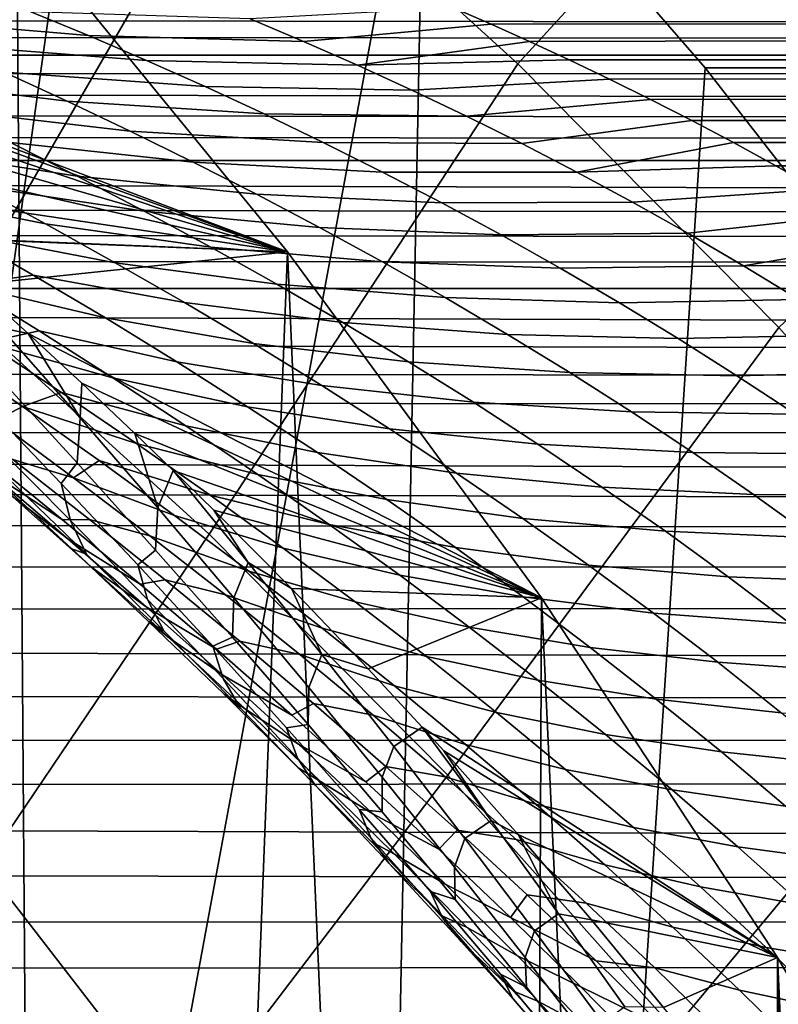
# Model space of a CAD drawing. Header units: metres. Extents: x -248 to 28, y -28 to 28.
# Tile 112 of 256: x -197.62 to -195.55, y 12.26 to 14.95. Entities that reach past the tile are written whole.
import ezdxf

# ---------------------------------------------------------------- set-up
doc = ezdxf.new("R2010")
doc.units = ezdxf.units.M
doc.layers.add('solid_10_061_053_XXX', color=7, linetype='CONTINUOUS')

msp = doc.modelspace()

# ---------------------------------------------------------------- linework, layer by layer
at = {"layer": 'solid_10_061_053_XXX'}
for points in [[(-197.319733, 16.532423, 170.949371), (-197.843109, 12.80669, 171.139862), (-198.526993, 13.59726, 171.388779), (-198.166885, 17.321259, 171.257706)], [(-197.007233, 15.506329, 179.717545), (-196.260803, 14.827907, 179.445877), (-195.272751, 15.907444, 178.260086), (-196.087875, 16.666475, 178.556778)], [(-196.513214, 15.696678, 170.655823), (-197.201111, 11.97713, 170.906189), (-197.843109, 12.80669, 171.139862), (-197.319733, 16.532423, 170.949371)], [(-198.495468, 14.745813, 181.018173), (-197.784058, 14.164906, 180.759247), (-197.007233, 15.506329, 179.717545), (-197.785995, 16.142248, 180.000992)], [(-196.260803, 14.827907, 179.445877), (-195.548767, 14.108843, 179.186707), (-194.496735, 15.103325, 177.977646), (-195.272751, 15.907444, 178.260086)], [(-196.513214, 15.696678, 170.655823), (-196.603073, 11.111258, 170.688522), (-197.201111, 11.97713, 170.906189)], [(-195.749695, 14.816537, 170.377914), (-196.050766, 10.211637, 170.487503), (-196.603073, 11.111258, 170.688522), (-196.513214, 15.696678, 170.655823)], [(-194.386612, 15.696711, 176.498688), (-193.623047, 14.816507, 176.220779), (-195.749695, 14.816537, 170.377914), (-196.513214, 15.696678, 170.655823)], [(-197.784058, 14.164906, 180.759247), (-197.102203, 13.545173, 180.511063), (-196.260803, 14.827907, 179.445877), (-197.007233, 15.506329, 179.717545)], [(-198.654221, 14.982999, 162.827957), (-198.810242, 15.102658, 162.713806), (-197.626938, 15.217977, 166.272385), (-196.88858, 14.315217, 166.003647)], [(-198.142136, 11.111199, 166.4599), (-197.589844, 10.211597, 166.258881), (-197.626938, 15.217977, 166.272385)], [(-197.589844, 10.211597, 166.258881), (-197.085022, 9.281114, 166.075134), (-196.88858, 14.315217, 166.003647), (-197.626938, 15.217977, 166.272385)], [(-198.772293, 15.029819, 145.098434), (-198.777832, 15.067934, 145.264908), (-108.05497, 15.082195, 112.307968), (-108.352837, 14.848838, 111.489586)], [(-196.436295, 14.979897, 152.517166), (-196.333679, 14.935488, 152.653778), (-105.609833, 15.082195, 119.025917)], [(-196.333679, 14.935488, 152.653778), (-196.228714, 14.888477, 152.792023), (-105.609833, 15.082195, 119.025917)], [(-196.12114, 14.838681, 152.932083), (-105.311966, 14.848838, 119.844299), (-105.609833, 15.082195, 119.025917), (-196.228714, 14.888477, 152.792023)], [(-198.765182, 14.989115, 144.92775), (-198.772293, 15.029819, 145.098434), (-108.352837, 14.848838, 111.489586)], [(-197.431427, 14.904604, 153.452271), (-197.588745, 14.969627, 153.280807), (-198.172363, 15.022315, 153.669937), (-198.003082, 14.952646, 153.838852)], [(-198.756561, 14.945764, 144.753159), (-198.765182, 14.989115, 144.92775), (-108.352837, 14.848838, 111.489586)], [(-198.591415, 14.934049, 162.873108), (-198.654221, 14.982999, 162.827957), (-196.88858, 14.315217, 166.003647)], [(-196.844971, 14.888398, 153.085724), (-196.333679, 14.935488, 152.653778), (-196.436295, 14.979897, 152.517166), (-196.990433, 14.949884, 152.911407)], [(-197.272812, 14.836488, 153.622208), (-197.431427, 14.904604, 153.452271), (-198.003082, 14.952646, 153.838852), (-197.832748, 14.880019, 154.005646)], [(-196.844971, 14.888398, 153.085724), (-196.990433, 14.949884, 152.911407), (-197.588745, 14.969627, 153.280807), (-197.431427, 14.904604, 153.452271)], [(-198.746597, 14.899736, 144.575058), (-198.756561, 14.945764, 144.753159), (-108.352837, 14.848838, 111.489586)], [(-198.499359, 14.861446, 162.938477), (-198.591415, 14.934049, 162.873108), (-196.88858, 14.315217, 166.003647)], [(-196.697983, 14.823694, 153.259094), (-196.228714, 14.888477, 152.792023), (-196.333679, 14.935488, 152.653778), (-196.844971, 14.888398, 153.085724)], [(-198.735336, 14.850984, 144.393753), (-198.746597, 14.899736, 144.575058), (-108.352837, 14.848838, 111.489586)], [(-196.697983, 14.823694, 153.259094), (-196.844971, 14.888398, 153.085724), (-197.431427, 14.904604, 153.452271), (-197.272812, 14.836488, 153.622208)], [(-197.489883, 14.725869, 154.333618), (-197.661606, 14.804431, 154.170486), (-198.193237, 14.873119, 154.569458), (-198.0103, 14.789304, 154.728531)], [(-197.113144, 14.765259, 153.790787), (-197.272812, 14.836488, 153.622208), (-197.832748, 14.880019, 154.005646), (-197.661606, 14.804431, 154.170486)], [(-196.697983, 14.823694, 153.259094), (-196.12114, 14.838681, 152.932083), (-196.228714, 14.888477, 152.792023)], [(-198.722549, 14.79921, 144.208511), (-198.735336, 14.850984, 144.393753), (-108.352837, 14.848838, 111.489586)], [(-198.70842, 14.744504, 144.020172), (-198.722549, 14.79921, 144.208511), (-108.352837, 14.848838, 111.489586), (-108.645554, 14.565236, 110.685333)], [(-198.345703, 14.738004, 163.045486), (-198.499359, 14.861446, 162.938477), (-196.88858, 14.315217, 166.003647)], [(-196.12114, 14.838681, 152.932083), (-196.010742, 14.785927, 153.074081), (-105.311966, 14.848838, 119.844299)], [(-196.010742, 14.785927, 153.074081), (-195.898682, 14.730514, 153.21701), (-105.311966, 14.848838, 119.844299)], [(-195.898682, 14.730514, 153.21701), (-195.786087, 14.672804, 153.35994), (-105.311966, 14.848838, 119.844299)], [(-195.786087, 14.672804, 153.35994), (-195.672409, 14.61256, 153.503265), (-105.311966, 14.848838, 119.844299)], [(-195.557617, 14.549716, 153.646988), (-105.019241, 14.565236, 120.648544), (-105.311966, 14.848838, 119.844299), (-195.672409, 14.61256, 153.503265)], [(-196.549728, 14.755736, 153.431641), (-196.697983, 14.823694, 153.259094), (-197.272812, 14.836488, 153.622208), (-197.113144, 14.765259, 153.790787)], [(-197.102203, 13.545173, 180.511063), (-196.451767, 12.888314, 180.274323), (-195.548767, 14.108843, 179.186707), (-196.260803, 14.827907, 179.445877)], [(-196.697983, 14.823694, 153.259094), (-196.549728, 14.755736, 153.431641), (-196.010742, 14.785927, 153.074081), (-196.12114, 14.838681, 152.932083)], [(-196.952637, 14.690888, 153.958176), (-197.113144, 14.765259, 153.790787), (-197.661606, 14.804431, 154.170486), (-197.489883, 14.725869, 154.333618)], [(-195.031189, 13.894281, 170.116409), (-195.545853, 9.280976, 170.303726), (-196.050766, 10.211637, 170.487503), (-195.749695, 14.816537, 170.377914)], [(-193.623047, 14.816507, 176.220779), (-192.904587, 13.894304, 175.959274), (-195.031189, 13.894281, 170.116409), (-195.749695, 14.816537, 170.377914)], [(-197.317795, 14.644311, 154.495224), (-197.489883, 14.725869, 154.333618), (-198.0103, 14.789304, 154.728531), (-197.827271, 14.702686, 154.885544)], [(-196.400406, 14.684481, 153.603485), (-196.549728, 14.755736, 153.431641), (-197.113144, 14.765259, 153.790787), (-196.952637, 14.690888, 153.958176)], [(-196.400406, 14.684481, 153.603485), (-195.898682, 14.730514, 153.21701), (-196.010742, 14.785927, 153.074081), (-196.549728, 14.755736, 153.431641)], [(-198.693298, 14.687107, 143.829987), (-198.70842, 14.744504, 144.020172), (-108.645554, 14.565236, 110.685333)], [(-198.193253, 14.612649, 163.148941), (-198.345703, 14.738004, 163.045486), (-196.88858, 14.315217, 166.003647)], [(-196.791519, 14.61334, 154.124527), (-196.952637, 14.690888, 153.958176), (-197.489883, 14.725869, 154.333618), (-197.317795, 14.644311, 154.495224)], [(-196.250259, 14.60988, 153.77475), (-195.786087, 14.672804, 153.35994), (-195.898682, 14.730514, 153.21701), (-196.400406, 14.684481, 153.603485)], [(-198.677414, 14.627155, 143.638687), (-198.693298, 14.687107, 143.829987), (-108.645554, 14.565236, 110.685333)], [(-197.461731, 14.520963, 155.194366), (-197.644348, 14.613249, 155.040756), (-198.12471, 14.692961, 155.444489), (-197.931793, 14.595039, 155.592712)], [(-197.145538, 14.559725, 154.655487), (-197.317795, 14.644311, 154.495224), (-197.827271, 14.702686, 154.885544), (-197.644348, 14.613249, 155.040756)], [(-196.250259, 14.60988, 153.77475), (-196.400406, 14.684481, 153.603485), (-196.952637, 14.690888, 153.958176), (-196.791519, 14.61334, 154.124527)], [(-196.099487, 14.531883, 153.945541), (-195.672409, 14.61256, 153.503265), (-195.786087, 14.672804, 153.35994), (-196.250259, 14.60988, 153.77475)], [(-196.630005, 14.532572, 154.289993), (-196.791519, 14.61334, 154.124527), (-197.317795, 14.644311, 154.495224), (-197.145538, 14.559725, 154.655487)], [(-198.660324, 14.564229, 143.445084), (-198.677414, 14.627155, 143.638687), (-108.645554, 14.565236, 110.685333)], [(-198.042038, 14.48538, 163.248993), (-198.193253, 14.612649, 163.148941), (-196.88858, 14.315217, 166.003647)], [(-196.973328, 14.472074, 154.81459), (-197.145538, 14.559725, 154.655487), (-197.644348, 14.613249, 155.040756), (-197.461731, 14.520963, 155.194366)], [(-196.099487, 14.531883, 153.945541), (-196.250259, 14.60988, 153.77475), (-196.791519, 14.61334, 154.124527), (-196.630005, 14.532572, 154.289993)], [(-196.099487, 14.531883, 153.945541), (-195.557617, 14.549716, 153.646988), (-195.672409, 14.61256, 153.503265)], [(-197.548416, 14.39122, 155.884018), (-197.739639, 14.494473, 155.739151), (-198.179947, 14.587118, 156.149048), (-197.979156, 14.477768, 156.287811)], [(-197.279587, 14.425791, 155.346588), (-197.461731, 14.520963, 155.194366), (-197.931793, 14.595039, 155.592712), (-197.739639, 14.494473, 155.739151)], [(-198.642426, 14.498624, 143.250443), (-198.660324, 14.564229, 143.445084), (-108.645554, 14.565236, 110.685333), (-108.932144, 14.232349, 109.897942)], [(-196.468277, 14.448536, 154.454727), (-196.630005, 14.532572, 154.289993), (-197.145538, 14.559725, 154.655487), (-196.973328, 14.472074, 154.81459)], [(-196.099487, 14.531883, 153.945541), (-195.948288, 14.450433, 154.115967), (-195.442886, 14.484702, 153.790176), (-195.557617, 14.549716, 153.646988)], [(-195.557617, 14.549716, 153.646988), (-195.442886, 14.484702, 153.790176), (-105.019241, 14.565236, 120.648544)], [(-195.948288, 14.450433, 154.115967), (-196.099487, 14.531883, 153.945541), (-196.630005, 14.532572, 154.289993), (-196.468277, 14.448536, 154.454727)], [(-198.624176, 14.430804, 143.056335), (-198.642426, 14.498624, 143.250443), (-108.932144, 14.232349, 109.897942)], [(-196.801346, 14.381309, 154.972733), (-196.973328, 14.472074, 154.81459), (-197.461731, 14.520963, 155.194366), (-197.279587, 14.425791, 155.346588)], [(-197.892059, 14.356191, 163.345673), (-198.042038, 14.48538, 163.248993), (-196.88858, 14.315217, 166.003647)], [(-197.358231, 14.285232, 156.027557), (-197.548416, 14.39122, 155.884018), (-197.979156, 14.477768, 156.287811), (-197.779709, 14.365954, 156.424881)], [(-197.098099, 14.327683, 155.497665), (-197.279587, 14.425791, 155.346588), (-197.739639, 14.494473, 155.739151), (-197.548416, 14.39122, 155.884018)], [(-196.306549, 14.361177, 154.618851), (-196.468277, 14.448536, 154.454727), (-196.973328, 14.472074, 154.81459), (-196.801346, 14.381309, 154.972733)], [(-195.79689, 14.365467, 154.286133), (-195.329315, 14.41797, 153.931976), (-195.442886, 14.484702, 153.790176), (-195.948288, 14.450433, 154.115967)], [(-195.79689, 14.365467, 154.286133), (-195.948288, 14.450433, 154.115967), (-196.468277, 14.448536, 154.454727), (-196.306549, 14.361177, 154.618851)], [(-198.605789, 14.360987, 142.863449), (-198.624176, 14.430804, 143.056335), (-108.932144, 14.232349, 109.897942)], [(-196.629761, 14.287377, 155.130066), (-196.801346, 14.381309, 154.972733), (-197.279587, 14.425791, 155.346588), (-197.098099, 14.327683, 155.497665)], [(-195.645462, 14.276924, 154.456131), (-195.216263, 14.349304, 154.07283), (-195.329315, 14.41797, 153.931976), (-195.79689, 14.365467, 154.286133)], [(-196.917404, 14.226586, 155.647751), (-197.098099, 14.327683, 155.497665), (-197.548416, 14.39122, 155.884018), (-197.358231, 14.285232, 156.027557)], [(-197.779709, 14.365954, 156.424881), (-197.973633, 14.347693, 156.967224), (-197.768723, 14.224617, 157.094559), (-197.581711, 14.25162, 156.560501)], [(-197.169266, 14.176449, 156.169998), (-197.358231, 14.285232, 156.027557), (-197.779709, 14.365954, 156.424881), (-197.581711, 14.25162, 156.560501)], [(-196.144989, 14.270437, 154.782501), (-196.306549, 14.361177, 154.618851), (-196.801346, 14.381309, 154.972733), (-196.629761, 14.287377, 155.130066)], [(-195.645462, 14.276924, 154.456131), (-195.79689, 14.365467, 154.286133), (-196.306549, 14.361177, 154.618851), (-196.144989, 14.270437, 154.782501)], [(-198.586853, 14.288807, 142.67067), (-198.605789, 14.360987, 142.863449), (-108.932144, 14.232349, 109.897942)], [(-197.889725, 14.354162, 163.347153), (-197.892059, 14.356191, 163.345673), (-196.88858, 14.315217, 166.003647)], [(-197.743332, 14.225061, 163.439011), (-197.889725, 14.354162, 163.347153), (-196.88858, 14.315217, 166.003647)], [(-195.645462, 14.276924, 154.456131), (-195.103821, 14.278746, 154.212677), (-195.216263, 14.349304, 154.07283)], [(-197.595856, 14.091978, 163.529144), (-197.743332, 14.225061, 163.439011), (-196.88858, 14.315217, 166.003647), (-196.196411, 13.371982, 165.751709)], [(-196.45874, 14.190218, 155.286758), (-196.629761, 14.287377, 155.130066), (-197.098099, 14.327683, 155.497665), (-196.917404, 14.226586, 155.647751)], [(-197.085022, 9.281114, 166.075134), (-196.628922, 8.322003, 165.909134), (-196.88858, 14.315217, 166.003647)], [(-196.628922, 8.322003, 165.909134), (-196.223389, 7.338163, 165.761536), (-196.196411, 13.371982, 165.751709), (-196.88858, 14.315217, 166.003647)], [(-198.567764, 14.214609, 142.47905), (-198.586853, 14.288807, 142.67067), (-108.932144, 14.232349, 109.897942)], [(-196.737686, 14.122436, 155.797058), (-196.917404, 14.226586, 155.647751), (-197.358231, 14.285232, 156.027557), (-197.169266, 14.176449, 156.169998)], [(-195.983795, 14.176251, 154.945801), (-196.144989, 14.270437, 154.782501), (-196.629761, 14.287377, 155.130066), (-196.45874, 14.190218, 155.286758)], [(-195.494202, 14.184733, 154.626068), (-195.645462, 14.276924, 154.456131), (-196.144989, 14.270437, 154.782501), (-195.983795, 14.176251, 154.945801)], [(-195.645462, 14.276924, 154.456131), (-195.494202, 14.184733, 154.626068), (-194.992722, 14.206595, 154.351089), (-195.103821, 14.278746, 154.212677)], [(-198.54895, 14.138826, 142.289734), (-198.567764, 14.214609, 142.47905), (-108.932144, 14.232349, 109.897942), (-109.211624, 13.851306, 109.130074)], [(-197.3853, 14.1347, 156.694916), (-197.581711, 14.25162, 156.560501), (-197.768723, 14.224617, 157.094559)], [(-196.981628, 14.064801, 156.311539), (-197.169266, 14.176449, 156.169998), (-197.581711, 14.25162, 156.560501), (-197.3853, 14.1347, 156.694916)], [(-197.768723, 14.224617, 157.094559), (-197.919662, 14.2021, 157.627884), (-197.710999, 14.067819, 157.745331), (-197.565735, 14.099177, 157.220642)], [(-197.190567, 14.01512, 156.828354), (-197.3853, 14.1347, 156.694916), (-197.768723, 14.224617, 157.094559), (-197.565735, 14.099177, 157.220642)], [(-197.670013, 14.107656, 163.357681), (-197.743332, 14.225061, 163.439011), (-197.595856, 14.091978, 163.529144)], [(-196.288467, 14.089765, 155.442947), (-196.45874, 14.190218, 155.286758), (-196.917404, 14.226586, 155.647751), (-196.737686, 14.122436, 155.797058)], [(-196.559082, 14.01516, 155.94574), (-196.737686, 14.122436, 155.797058), (-197.169266, 14.176449, 156.169998), (-196.981628, 14.064801, 156.311539)], [(-195.823151, 14.078548, 155.108887), (-195.983795, 14.176251, 154.945801), (-196.45874, 14.190218, 155.286758), (-196.288467, 14.089765, 155.442947)], [(-195.343307, 14.088825, 154.79599), (-195.494202, 14.184733, 154.626068), (-195.983795, 14.176251, 154.945801), (-195.823151, 14.078548, 155.108887)], [(-197.102203, 13.545173, 180.511063), (-197.784058, 14.164906, 180.759247), (-198.59816, 12.80372, 181.745361), (-197.981827, 12.243542, 181.521042)], [(-198.530457, 14.061592, 142.102951), (-198.54895, 14.138826, 142.289734), (-109.211624, 13.851306, 109.130074)], [(-196.795441, 13.950215, 156.452362), (-196.981628, 14.064801, 156.311539), (-197.3853, 14.1347, 156.694916), (-197.190567, 14.01512, 156.828354)], [(-196.11911, 13.985946, 155.598785), (-196.288467, 14.089765, 155.442947), (-196.737686, 14.122436, 155.797058), (-196.559082, 14.01516, 155.94574)], [(-197.364777, 13.97129, 157.345688), (-197.565735, 14.099177, 157.220642), (-197.710999, 14.067819, 157.745331)], [(-197.454346, 13.861927, 163.36731), (-197.462479, 13.739443, 162.973175), (-197.680084, 13.977132, 162.955353), (-197.670013, 14.107656, 163.357681)], [(-197.670013, 14.107656, 163.357681), (-197.595856, 14.091978, 163.529144), (-197.454346, 13.861927, 163.36731)], [(-196.997635, 13.892796, 156.961014), (-197.190567, 14.01512, 156.828354), (-197.565735, 14.099177, 157.220642), (-197.364777, 13.97129, 157.345688)], [(-196.451767, 12.888314, 180.274323), (-195.834518, 12.196129, 180.049667), (-194.873062, 13.351107, 178.940781), (-195.548767, 14.108843, 179.186707)], [(-197.710999, 14.067819, 157.745331), (-197.821686, 14.03867, 158.267227), (-197.61084, 13.893282, 158.374802), (-197.504654, 13.93131, 157.86174)], [(-197.165909, 13.840862, 157.469925), (-197.364777, 13.97129, 157.345688), (-197.710999, 14.067819, 157.745331), (-197.504654, 13.93131, 157.86174)], [(-197.449661, 13.956931, 163.616074), (-197.595856, 14.091978, 163.529144), (-196.196411, 13.371982, 165.751709)], [(-197.454346, 13.861927, 163.36731), (-197.595856, 14.091978, 163.529144), (-197.449661, 13.956931, 163.616074)], [(-195.663208, 13.977258, 155.27182), (-195.823151, 14.078548, 155.108887), (-196.288467, 14.089765, 155.442947), (-196.11911, 13.985946, 155.598785)], [(-195.192947, 13.989126, 154.966003), (-195.343307, 14.088825, 154.79599), (-195.823151, 14.078548, 155.108887), (-195.663208, 13.977258, 155.27182)], [(-198.51207, 13.982744, 141.918106), (-198.530457, 14.061592, 142.102951), (-109.211624, 13.851306, 109.130074)], [(-196.381714, 13.904684, 156.093964), (-196.559082, 14.01516, 155.94574), (-196.981628, 14.064801, 156.311539), (-196.795441, 13.950215, 156.452362)], [(-197.821686, 14.03867, 158.267227), (-197.898575, 14.009885, 158.784592), (-197.684097, 13.855415, 158.883163), (-197.61084, 13.893282, 158.374802)], [(-196.610855, 13.832606, 156.592667), (-196.795441, 13.950215, 156.452362), (-197.190567, 14.01512, 156.828354), (-196.997635, 13.892796, 156.961014)], [(-195.95079, 13.878683, 155.754364), (-196.11911, 13.985946, 155.598785), (-196.559082, 14.01516, 155.94574), (-196.381714, 13.904684, 156.093964)], [(-195.504135, 13.872301, 155.434738), (-195.663208, 13.977258, 155.27182), (-196.11911, 13.985946, 155.598785), (-195.95079, 13.878683, 155.754364)], [(-195.043304, 13.885559, 155.136169), (-195.192947, 13.989126, 154.966003), (-195.663208, 13.977258, 155.27182), (-195.504135, 13.872301, 155.434738)], [(-198.494049, 13.9025, 141.735703), (-198.51207, 13.982744, 141.918106), (-109.211624, 13.851306, 109.130074)], [(-197.462479, 13.739443, 162.973175), (-197.505402, 13.682981, 162.569305), (-197.717316, 13.904386, 162.543823), (-197.680084, 13.977132, 162.955353)], [(-196.80661, 13.767638, 157.093109), (-196.997635, 13.892796, 156.961014), (-197.364777, 13.97129, 157.345688), (-197.165909, 13.840862, 157.469925)], [(-197.242599, 13.616749, 163.376312), (-197.454346, 13.861927, 163.36731), (-197.449661, 13.956931, 163.616074), (-197.304749, 13.819896, 163.699844)], [(-197.304749, 13.819896, 163.699844), (-197.449661, 13.956931, 163.616074), (-196.196411, 13.371982, 165.751709)], [(-196.20575, 13.790925, 156.241867), (-196.381714, 13.904684, 156.093964), (-196.795441, 13.950215, 156.452362), (-196.610855, 13.832606, 156.592667)], [(-197.637863, 13.748968, 159.421402), (-197.472488, 13.699044, 158.980972), (-197.684097, 13.855415, 158.883163), (-197.850327, 13.910686, 159.333725)], [(-197.300705, 13.792472, 157.977325), (-197.504654, 13.93131, 157.86174), (-197.61084, 13.893282, 158.374802)], [(-196.969238, 13.707798, 157.593552), (-197.165909, 13.840862, 157.469925), (-197.504654, 13.93131, 157.86174), (-197.300705, 13.792472, 157.977325)], [(-198.476669, 13.821094, 141.556213), (-198.494049, 13.9025, 141.735703), (-109.211624, 13.851306, 109.130074)], [(-197.922836, 13.897758, 160.297699), (-197.703308, 13.715683, 160.368561), (-197.501877, 13.584391, 159.965714), (-197.716751, 13.758428, 159.886414)], [(-197.505402, 13.682981, 162.569305), (-197.480637, 13.582107, 162.166336), (-197.694244, 13.796733, 162.132294), (-197.717316, 13.904386, 162.543823)], [(-197.61084, 13.893282, 158.374802), (-197.684097, 13.855415, 158.883163), (-197.472488, 13.699044, 158.980972), (-197.402649, 13.74578, 158.481552)], [(-197.099213, 13.651197, 158.092316), (-197.300705, 13.792472, 157.977325), (-197.61084, 13.893282, 158.374802), (-197.402649, 13.74578, 158.481552)], [(-196.427963, 13.711886, 156.732574), (-196.610855, 13.832606, 156.592667), (-196.997635, 13.892796, 156.961014), (-196.80661, 13.767638, 157.093109)], [(-195.783691, 13.767897, 155.909836), (-195.95079, 13.878683, 155.754364), (-196.381714, 13.904684, 156.093964), (-196.20575, 13.790925, 156.241867)], [(-195.346115, 13.763598, 155.597702), (-195.504135, 13.872301, 155.434738), (-195.95079, 13.878683, 155.754364), (-195.783691, 13.767897, 155.909836)], [(-198.459869, 13.738596, 141.379623), (-198.476669, 13.821094, 141.556213), (-109.211624, 13.851306, 109.130074), (-109.483055, 13.423394, 108.384323)], [(-197.242599, 13.616749, 163.376312), (-197.248779, 13.501956, 162.990463), (-197.462479, 13.739443, 162.973175), (-197.454346, 13.861927, 163.36731)], [(-197.638794, 13.647559, 160.846909), (-197.487183, 13.532327, 160.438858), (-197.703308, 13.715683, 160.368561), (-197.857559, 13.838435, 160.785477)], [(-196.617569, 13.63955, 157.224777), (-196.80661, 13.767638, 157.093109), (-197.165909, 13.840862, 157.469925), (-196.969238, 13.707798, 157.593552)], [(-196.031296, 13.673797, 156.389587), (-196.20575, 13.790925, 156.241867), (-196.610855, 13.832606, 156.592667), (-196.427963, 13.711886, 156.732574)], [(-197.200439, 13.719239, 163.758713), (-197.304749, 13.819896, 163.699844), (-196.196411, 13.371982, 165.751709)], [(-197.242599, 13.616749, 163.376312), (-197.304749, 13.819896, 163.699844), (-197.200439, 13.719239, 163.758713)], [(-197.480637, 13.582107, 162.166336), (-197.436996, 13.490711, 161.760941), (-197.6521, 13.698921, 161.717957), (-197.694244, 13.796733, 162.132294)], [(-196.774841, 13.571991, 157.716766), (-196.969238, 13.707798, 157.593552), (-197.300705, 13.792472, 157.977325), (-197.099213, 13.651197, 158.092316)], [(-195.617935, 13.653502, 156.065277), (-195.783691, 13.767897, 155.909836), (-196.20575, 13.790925, 156.241867), (-196.031296, 13.673797, 156.389587)], [(-197.501877, 13.584391, 159.965714), (-197.428391, 13.585561, 159.508484), (-197.637863, 13.748968, 159.421402), (-197.716751, 13.758428, 159.886414)], [(-197.428391, 13.585561, 159.508484), (-197.263809, 13.540641, 159.078217), (-197.472488, 13.699044, 158.980972), (-197.637863, 13.748968, 159.421402)], [(-197.197144, 13.596043, 158.587738), (-197.402649, 13.74578, 158.481552), (-197.472488, 13.699044, 158.980972)], [(-196.900253, 13.50737, 158.206894), (-197.099213, 13.651197, 158.092316), (-197.402649, 13.74578, 158.481552), (-197.197144, 13.596043, 158.587738)], [(-196.246902, 13.587961, 156.872269), (-196.427963, 13.711886, 156.732574), (-196.80661, 13.767638, 157.093109), (-196.617569, 13.63955, 157.224777)], [(-195.189301, 13.651068, 155.760788), (-195.346115, 13.763598, 155.597702), (-195.783691, 13.767897, 155.909836), (-195.617935, 13.653502, 156.065277)], [(-198.443588, 13.654999, 141.20575), (-198.459869, 13.738596, 141.379623), (-109.483055, 13.423394, 108.384323)], [(-197.248779, 13.501956, 162.990463), (-197.297119, 13.461488, 162.59433), (-197.505402, 13.682981, 162.569305), (-197.462479, 13.739443, 162.973175)], [(-196.996109, 13.467863, 163.759064), (-197.034714, 13.371901, 163.384918), (-197.242599, 13.616749, 163.376312), (-197.200439, 13.719239, 163.758713)], [(-197.089813, 13.610575, 163.819794), (-197.200439, 13.719239, 163.758713), (-196.196411, 13.371982, 165.751709)], [(-196.996109, 13.467863, 163.759064), (-197.200439, 13.719239, 163.758713), (-197.089813, 13.610575, 163.819794)], [(-197.703308, 13.715683, 160.368561), (-197.487183, 13.532327, 160.438858), (-197.290253, 13.408717, 160.044586), (-197.501877, 13.584391, 159.965714)], [(-197.476593, 13.504942, 161.328934), (-197.423523, 13.45559, 160.907867), (-197.638794, 13.647559, 160.846909), (-197.689133, 13.701604, 161.277802)], [(-197.436996, 13.490711, 161.760941), (-197.476593, 13.504942, 161.328934), (-197.689133, 13.701604, 161.277802), (-197.6521, 13.698921, 161.717957)], [(-196.9944, 13.443946, 158.693527), (-197.197144, 13.596043, 158.587738), (-197.472488, 13.699044, 158.980972), (-197.263809, 13.540641, 159.078217)], [(-196.430634, 13.50843, 157.356216), (-196.617569, 13.63955, 157.224777), (-196.969238, 13.707798, 157.593552), (-196.774841, 13.571991, 157.716766)], [(-195.85849, 13.553207, 156.537231), (-196.031296, 13.673797, 156.389587), (-196.427963, 13.711886, 156.732574), (-196.246902, 13.587961, 156.872269)], [(-197.297119, 13.461488, 162.59433), (-197.270615, 13.367066, 162.200027), (-197.480637, 13.582107, 162.166336), (-197.505402, 13.682981, 162.569305)], [(-195.453674, 13.535408, 156.220795), (-195.617935, 13.653502, 156.065277), (-196.031296, 13.673797, 156.389587), (-195.85849, 13.553207, 156.537231)], [(-198.427979, 13.570369, 141.034668), (-198.443588, 13.654999, 141.20575), (-109.483055, 13.423394, 108.384323)], [(-197.423523, 13.45559, 160.907867), (-197.274414, 13.347525, 160.508789), (-197.487183, 13.532327, 160.438858), (-197.638794, 13.647559, 160.846909)], [(-196.582794, 13.433329, 157.839737), (-196.774841, 13.571991, 157.716766), (-197.099213, 13.651197, 158.092316), (-196.900253, 13.50737, 158.206894)], [(-196.067764, 13.460733, 157.011871), (-196.246902, 13.587961, 156.872269), (-196.617569, 13.63955, 157.224777), (-196.430634, 13.50843, 157.356216)], [(-195.033844, 13.534624, 155.924057), (-195.189301, 13.651068, 155.760788), (-195.617935, 13.653502, 156.065277), (-195.453674, 13.535408, 156.220795)], [(-197.034714, 13.371901, 163.384918), (-197.038925, 13.26445, 163.007477), (-197.248779, 13.501956, 162.990463), (-197.242599, 13.616749, 163.376312)], [(-196.877823, 13.396664, 163.932938), (-197.089813, 13.610575, 163.819794), (-196.196411, 13.371982, 165.751709)], [(-196.996109, 13.467863, 163.759064), (-197.089813, 13.610575, 163.819794), (-196.877823, 13.396664, 163.932938)], [(-197.290253, 13.408717, 160.044586), (-197.221924, 13.420325, 159.595154), (-197.428391, 13.585561, 159.508484), (-197.501877, 13.584391, 159.965714)], [(-197.221924, 13.420325, 159.595154), (-197.05806, 13.380068, 159.175125), (-197.263809, 13.540641, 159.078217), (-197.428391, 13.585561, 159.508484)], [(-196.703857, 13.360869, 158.321228), (-196.900253, 13.50737, 158.206894), (-197.197144, 13.596043, 158.587738), (-196.9944, 13.443946, 158.693527)], [(-195.687485, 13.429064, 156.684906), (-195.85849, 13.553207, 156.537231), (-196.246902, 13.587961, 156.872269), (-196.067764, 13.460733, 157.011871)], [(-198.408386, 13.45605, 140.810974), (-198.427979, 13.570369, 141.034668), (-109.483055, 13.423394, 108.384323)], [(-197.270615, 13.367066, 162.200027), (-197.225494, 13.281755, 161.803635), (-197.436996, 13.490711, 161.760941), (-197.480637, 13.582107, 162.166336)], [(-196.245895, 13.374171, 157.487534), (-196.430634, 13.50843, 157.356216), (-196.774841, 13.571991, 157.716766), (-196.582794, 13.433329, 157.839737)], [(-196.451767, 12.888314, 180.274323), (-197.102203, 13.545173, 180.511063), (-197.981827, 12.243542, 181.521042), (-197.39389, 11.649803, 181.307037)], [(-197.487183, 13.532327, 160.438858), (-197.274414, 13.347525, 160.508789), (-197.081863, 13.231249, 160.12326), (-197.290253, 13.408717, 160.044586)], [(-196.794434, 13.289356, 158.799118), (-196.9944, 13.443946, 158.693527), (-197.263809, 13.540641, 159.078217), (-197.05806, 13.380068, 159.175125)], [(-195.291077, 13.413528, 156.376465), (-195.453674, 13.535408, 156.220795), (-195.85849, 13.553207, 156.537231), (-195.687485, 13.429064, 156.684906)], [(-197.267487, 13.307337, 161.379761), (-197.211716, 13.262354, 160.968552), (-197.423523, 13.45559, 160.907867), (-197.476593, 13.504942, 161.328934)], [(-197.225494, 13.281755, 161.803635), (-197.267487, 13.307337, 161.379761), (-197.476593, 13.504942, 161.328934), (-197.436996, 13.490711, 161.760941)], [(-196.393188, 13.291697, 157.962601), (-196.582794, 13.433329, 157.839737), (-196.900253, 13.50737, 158.206894), (-196.703857, 13.360869, 158.321228)], [(-195.890671, 13.3301, 157.151474), (-196.067764, 13.460733, 157.011871), (-196.430634, 13.50843, 157.356216), (-196.245895, 13.374171, 157.487534)], [(-197.038925, 13.26445, 163.007477), (-197.092377, 13.239711, 162.619156), (-197.297119, 13.461488, 162.59433), (-197.248779, 13.501956, 162.990463)], [(-198.390076, 13.340206, 140.592361), (-198.408386, 13.45605, 140.810974), (-109.483055, 13.423394, 108.384323)], [(-197.211716, 13.262354, 160.968552), (-197.065033, 13.161106, 160.578568), (-197.274414, 13.347525, 160.508789), (-197.423523, 13.45559, 160.907867)], [(-197.092377, 13.239711, 162.619156), (-197.064163, 13.151419, 162.233582), (-197.270615, 13.367066, 162.200027), (-197.297119, 13.461488, 162.59433)], [(-196.79541, 13.216869, 163.759308), (-196.830597, 13.127158, 163.393372), (-197.034714, 13.371901, 163.384918), (-196.996109, 13.467863, 163.759064)], [(-196.996109, 13.467863, 163.759064), (-196.877823, 13.396664, 163.932938), (-196.79541, 13.216869, 163.759308)], [(-195.518372, 13.301266, 156.832718), (-195.687485, 13.429064, 156.684906), (-196.067764, 13.460733, 157.011871), (-195.890671, 13.3301, 157.151474)], [(-198.373138, 13.222827, 140.378555), (-198.390076, 13.340206, 140.592361), (-109.483055, 13.423394, 108.384323), (-109.745522, 12.950061, 107.663208)], [(-196.510117, 13.211571, 158.435501), (-196.703857, 13.360869, 158.321228), (-196.9944, 13.443946, 158.693527), (-196.794434, 13.289356, 158.799118)], [(-196.063446, 13.236663, 157.618866), (-196.245895, 13.374171, 157.487534), (-196.582794, 13.433329, 157.839737), (-196.393188, 13.291697, 157.962601)], [(-195.130234, 13.287767, 156.532333), (-195.291077, 13.413528, 156.376465), (-195.687485, 13.429064, 156.684906), (-195.518372, 13.301266, 156.832718)], [(-197.081863, 13.231249, 160.12326), (-197.018463, 13.253119, 159.681625), (-197.221924, 13.420325, 159.595154), (-197.290253, 13.408717, 160.044586)], [(-197.018463, 13.253119, 159.681625), (-196.855286, 13.217185, 159.271866), (-197.05806, 13.380068, 159.175125), (-197.221924, 13.420325, 159.595154)], [(-196.668823, 13.178088, 164.03949), (-196.877823, 13.396664, 163.932938), (-196.196411, 13.371982, 165.751709)], [(-196.79541, 13.216869, 163.759308), (-196.877823, 13.396664, 163.932938), (-196.668823, 13.178088, 164.03949)], [(-196.597321, 13.13214, 158.904663), (-196.794434, 13.289356, 158.799118), (-197.05806, 13.380068, 159.175125), (-196.855286, 13.217185, 159.271866)], [(-196.830597, 13.127158, 163.393372), (-196.832825, 13.026704, 163.024445), (-197.038925, 13.26445, 163.007477), (-197.034714, 13.371901, 163.384918)], [(-196.521362, 13.019036, 164.111633), (-196.668823, 13.178088, 164.03949), (-196.196411, 13.371982, 165.751709), (-195.552353, 12.390952, 165.517288)], [(-195.715744, 13.195956, 157.291199), (-195.890671, 13.3301, 157.151474), (-196.245895, 13.374171, 157.487534), (-196.063446, 13.236663, 157.618866)], [(-196.223389, 7.338163, 165.761536), (-195.869247, 6.331591, 165.632629), (-196.196411, 13.371982, 165.751709)], [(-195.869247, 6.331591, 165.632629), (-195.56781, 5.305993, 165.522919), (-195.552353, 12.390952, 165.517288), (-196.196411, 13.371982, 165.751709)], [(-197.274414, 13.347525, 160.508789), (-197.065033, 13.161106, 160.578568), (-196.876724, 13.051825, 160.201889), (-197.081863, 13.231249, 160.12326)], [(-197.064163, 13.151419, 162.233582), (-197.017563, 13.071861, 161.846268), (-197.225494, 13.281755, 161.803635), (-197.270615, 13.367066, 162.200027)], [(-196.206085, 13.146976, 158.08551), (-196.393188, 13.291697, 157.962601), (-196.703857, 13.360869, 158.321228), (-196.510117, 13.211571, 158.435501)], [(-195.834518, 12.196129, 180.049667), (-195.252167, 11.470514, 179.837708), (-194.235565, 12.556777, 178.70874), (-194.873062, 13.351107, 178.940781)], [(-195.351288, 13.169717, 156.980713), (-195.518372, 13.301266, 156.832718), (-195.890671, 13.3301, 157.151474), (-195.715744, 13.195956, 157.291199)], [(-197.061783, 13.10861, 161.430496), (-197.003357, 13.067672, 161.029175), (-197.211716, 13.262354, 160.968552), (-197.267487, 13.307337, 161.379761)], [(-197.017563, 13.071861, 161.846268), (-197.061783, 13.10861, 161.430496), (-197.267487, 13.307337, 161.379761), (-197.225494, 13.281755, 161.803635)], [(-196.319107, 13.059343, 158.54982), (-196.510117, 13.211571, 158.435501), (-196.794434, 13.289356, 158.799118), (-196.597321, 13.13214, 158.904663)], [(-195.883377, 13.095792, 157.750336), (-196.063446, 13.236663, 157.618866), (-196.393188, 13.291697, 157.962601), (-196.206085, 13.146976, 158.08551)], [(-197.003357, 13.067672, 161.029175), (-196.859024, 12.972898, 160.648392), (-197.065033, 13.161106, 160.578568), (-197.211716, 13.262354, 160.968552)], [(-196.832825, 13.026704, 163.024445), (-196.891159, 13.017455, 162.643921), (-197.092377, 13.239711, 162.619156), (-197.038925, 13.26445, 163.007477)], [(-196.891159, 13.017455, 162.643921), (-196.861221, 12.934968, 162.267166), (-197.064163, 13.151419, 162.233582), (-197.092377, 13.239711, 162.619156)], [(-196.876724, 13.051825, 160.201889), (-196.818069, 13.083797, 159.768036), (-197.018463, 13.253119, 159.681625), (-197.081863, 13.231249, 160.12326)], [(-196.818069, 13.083797, 159.768036), (-196.655533, 13.051846, 159.368622), (-196.855286, 13.217185, 159.271866), (-197.018463, 13.253119, 159.681625)], [(-195.543076, 13.058195, 157.431137), (-195.715744, 13.195956, 157.291199), (-196.063446, 13.236663, 157.618866), (-195.883377, 13.095792, 157.750336)], [(-198.357666, 13.103921, 140.169373), (-198.373138, 13.222827, 140.378555), (-109.745522, 12.950061, 107.663208)], [(-196.403107, 12.972158, 159.010315), (-196.597321, 13.13214, 158.904663), (-196.855286, 13.217185, 159.271866), (-196.655533, 13.051846, 159.368622)], [(-196.598404, 12.96608, 163.759521), (-196.630188, 12.882294, 163.401871), (-196.830597, 13.127158, 163.393372), (-196.79541, 13.216869, 163.759308)], [(-196.79541, 13.216869, 163.759308), (-196.668823, 13.178088, 164.03949), (-196.521362, 13.019036, 164.111633), (-196.598404, 12.96608, 163.759521)], [(-196.021591, 12.999042, 158.208557), (-196.206085, 13.146976, 158.08551), (-196.510117, 13.211571, 158.435501), (-196.319107, 13.059343, 158.54982)], [(-195.186371, 13.034314, 157.128983), (-195.351288, 13.169717, 156.980713), (-195.715744, 13.195956, 157.291199), (-195.543076, 13.058195, 157.431137)], [(-197.065033, 13.161106, 160.578568), (-196.859024, 12.972898, 160.648392), (-196.67485, 12.870276, 160.280655), (-196.876724, 13.051825, 160.201889)], [(-196.861221, 12.934968, 162.267166), (-196.813156, 12.860834, 161.889008), (-197.017563, 13.071861, 161.846268), (-197.064163, 13.151419, 162.233582)], [(-196.630188, 12.882294, 163.401871), (-196.630463, 12.788491, 163.041534), (-196.832825, 13.026704, 163.024445), (-196.830597, 13.127158, 163.393372)], [(-196.130875, 12.904056, 158.664337), (-196.319107, 13.059343, 158.54982), (-196.597321, 13.13214, 158.904663), (-196.403107, 12.972158, 159.010315)], [(-195.70578, 12.951442, 157.882019), (-195.883377, 13.095792, 157.750336), (-196.206085, 13.146976, 158.08551), (-196.021591, 12.999042, 158.208557)], [(-198.343658, 12.983692, 139.964951), (-198.357666, 13.103921, 140.169373), (-109.745522, 12.950061, 107.663208)], [(-196.859467, 12.908583, 161.481323), (-196.798447, 12.871362, 161.08992), (-197.003357, 13.067672, 161.029175), (-197.061783, 13.10861, 161.430496)], [(-196.813156, 12.860834, 161.889008), (-196.859467, 12.908583, 161.481323), (-197.061783, 13.10861, 161.430496), (-197.017563, 13.071861, 161.846268)], [(-196.67485, 12.870276, 160.280655), (-196.620743, 12.912204, 159.854568), (-196.818069, 13.083797, 159.768036), (-196.876724, 13.051825, 160.201889)], [(-196.620743, 12.912204, 159.854568), (-196.458847, 12.883899, 159.46553), (-196.655533, 13.051846, 159.368622), (-196.818069, 13.083797, 159.768036)], [(-195.372787, 12.916707, 157.571335), (-195.543076, 13.058195, 157.431137), (-195.883377, 13.095792, 157.750336), (-195.70578, 12.951442, 157.882019)], [(-196.798447, 12.871362, 161.08992), (-196.656403, 12.782724, 160.718399), (-196.859024, 12.972898, 160.648392), (-197.003357, 13.067672, 161.029175)], [(-196.211838, 12.809267, 159.116196), (-196.403107, 12.972158, 159.010315), (-196.655533, 13.051846, 159.368622), (-196.458847, 12.883899, 159.46553)], [(-195.839767, 12.847771, 158.331848), (-196.021591, 12.999042, 158.208557), (-196.319107, 13.059343, 158.54982), (-196.130875, 12.904056, 158.664337)], [(-196.630463, 12.788491, 163.041534), (-196.693405, 12.79452, 162.668854), (-196.891159, 13.017455, 162.643921), (-196.832825, 13.026704, 163.024445)], [(-196.693405, 12.79452, 162.668854), (-196.661789, 12.717515, 162.30098), (-196.861221, 12.934968, 162.267166), (-196.891159, 13.017455, 162.643921)], [(-196.333878, 12.764754, 164.103943), (-196.405014, 12.715267, 163.759872), (-196.598404, 12.96608, 163.759521), (-196.521362, 13.019036, 164.111633)], [(-196.46283, 12.954736, 164.139587), (-196.521362, 13.019036, 164.111633), (-195.552353, 12.390952, 165.517288)], [(-196.333878, 12.764754, 164.103943), (-196.521362, 13.019036, 164.111633), (-196.46283, 12.954736, 164.139587)], [(-195.530777, 12.803495, 158.014008), (-195.70578, 12.951442, 157.882019), (-196.021591, 12.999042, 158.208557), (-195.839767, 12.847771, 158.331848)], [(-198.331116, 12.862047, 139.764908), (-198.343658, 12.983692, 139.964951), (-109.745522, 12.950061, 107.663208)], [(-196.859024, 12.972898, 160.648392), (-196.656403, 12.782724, 160.718399), (-196.476273, 12.686438, 160.359695), (-196.67485, 12.870276, 160.280655)], [(-196.405014, 12.715267, 163.759872), (-196.433456, 12.637079, 163.410583), (-196.630188, 12.882294, 163.401871), (-196.598404, 12.96608, 163.759521)], [(-195.945496, 12.745573, 158.779129), (-196.130875, 12.904056, 158.664337), (-196.403107, 12.972158, 159.010315), (-196.211838, 12.809267, 159.116196)], [(-198.320068, 12.738964, 139.569046), (-198.331116, 12.862047, 139.764908), (-109.745522, 12.950061, 107.663208), (-109.998123, 12.43291, 106.969185)], [(-196.259918, 12.726538, 164.233353), (-196.46283, 12.954736, 164.139587), (-195.552353, 12.390952, 165.517288)], [(-196.333878, 12.764754, 164.103943), (-196.46283, 12.954736, 164.139587), (-196.259918, 12.726538, 164.233353)], [(-195.204987, 12.771382, 157.711884), (-195.372787, 12.916707, 157.571335), (-195.70578, 12.951442, 157.882019), (-195.530777, 12.803495, 158.014008)], [(-196.661789, 12.717515, 162.30098), (-196.612289, 12.648475, 161.932022), (-196.813156, 12.860834, 161.889008), (-196.861221, 12.934968, 162.267166)], [(-196.476273, 12.686438, 160.359695), (-196.426514, 12.738192, 159.941345), (-196.620743, 12.912204, 159.854568), (-196.67485, 12.870276, 160.280655)], [(-196.426514, 12.738192, 159.941345), (-196.265259, 12.713194, 159.562714), (-196.458847, 12.883899, 159.46553), (-196.620743, 12.912204, 159.854568)], [(-195.834518, 12.196129, 180.049667), (-196.451767, 12.888314, 180.274323), (-197.39389, 11.649803, 181.307037), (-196.835953, 11.024134, 181.103973)], [(-196.660522, 12.707073, 161.532364), (-196.59697, 12.673238, 161.15094), (-196.798447, 12.871362, 161.08992), (-196.859467, 12.908583, 161.481323)], [(-196.813156, 12.860834, 161.889008), (-196.660522, 12.707073, 161.532364), (-196.859467, 12.908583, 161.481323)], [(-195.660706, 12.693036, 158.455475), (-195.839767, 12.847771, 158.331848), (-196.130875, 12.904056, 158.664337), (-195.945496, 12.745573, 158.779129)], [(-196.813156, 12.860834, 161.889008), (-196.612289, 12.648475, 161.932022), (-196.464966, 12.503898, 161.583786), (-196.660522, 12.707073, 161.532364)], [(-196.59697, 12.673238, 161.15094), (-196.457169, 12.590405, 160.788757), (-196.656403, 12.782724, 160.718399), (-196.798447, 12.871362, 161.08992)], [(-196.433456, 12.637079, 163.410583), (-196.431778, 12.549585, 163.058945), (-196.630463, 12.788491, 163.041534), (-196.630188, 12.882294, 163.401871)], [(-196.023605, 12.643323, 159.222397), (-196.211838, 12.809267, 159.116196), (-196.458847, 12.883899, 159.46553), (-196.265259, 12.713194, 159.562714)], [(-195.358459, 12.651834, 158.146347), (-195.530777, 12.803495, 158.014008), (-195.839767, 12.847771, 158.331848), (-195.660706, 12.693036, 158.455475)], [(-197.843109, 12.80669, 171.139862), (-197.201111, 11.97713, 170.906189), (-198.740326, 11.977294, 166.677628), (-199.382034, 12.806499, 166.911194)], [(-195.763046, 12.583761, 158.894287), (-195.945496, 12.745573, 158.779129), (-196.211838, 12.809267, 159.116196), (-196.023605, 12.643323, 159.222397)], [(-196.4991, 12.570707, 162.694077), (-196.46582, 12.498859, 162.335144), (-196.661789, 12.717515, 162.30098), (-196.693405, 12.79452, 162.668854)], [(-196.431778, 12.549585, 163.058945), (-196.4991, 12.570707, 162.694077), (-196.693405, 12.79452, 162.668854), (-196.630463, 12.788491, 163.041534)], [(-196.656403, 12.782724, 160.718399), (-196.457169, 12.590405, 160.788757), (-196.281021, 12.500137, 160.439133), (-196.476273, 12.686438, 160.359695)], [(-196.149811, 12.51054, 164.096619), (-196.215195, 12.464204, 163.760529), (-196.405014, 12.715267, 163.759872), (-196.333878, 12.764754, 164.103943)], [(-196.333878, 12.764754, 164.103943), (-196.259918, 12.726538, 164.233353), (-196.149811, 12.51054, 164.096619)], [(-198.310532, 12.614624, 139.377487), (-198.320068, 12.738964, 139.569046), (-109.998123, 12.43291, 106.969185)], [(-196.281021, 12.500137, 160.439133), (-196.235428, 12.561603, 160.028458), (-196.426514, 12.738192, 159.941345), (-196.476273, 12.686438, 160.359695)], [(-196.235428, 12.561603, 160.028458), (-196.074829, 12.539577, 159.660263), (-196.265259, 12.713194, 159.562714), (-196.426514, 12.738192, 159.941345)], [(-196.060104, 12.49334, 164.320953), (-196.259918, 12.726538, 164.233353), (-195.552353, 12.390952, 165.517288)], [(-196.149811, 12.51054, 164.096619), (-196.259918, 12.726538, 164.233353), (-196.060104, 12.49334, 164.320953)], [(-195.484497, 12.534711, 158.579498), (-195.660706, 12.693036, 158.455475), (-195.945496, 12.745573, 158.779129), (-195.763046, 12.583761, 158.894287)], [(-196.46582, 12.498859, 162.335144), (-196.414917, 12.434586, 161.975449), (-196.612289, 12.648475, 161.932022), (-196.661789, 12.717515, 162.30098)], [(-196.464966, 12.503898, 161.583786), (-196.398956, 12.473115, 161.212357), (-196.59697, 12.673238, 161.15094), (-196.660522, 12.707073, 161.532364)], [(-196.215195, 12.464204, 163.760529), (-196.240356, 12.391286, 163.419693), (-196.433456, 12.637079, 163.410583), (-196.405014, 12.715267, 163.759872)], [(-195.83844, 12.474182, 159.329025), (-196.023605, 12.643323, 159.222397), (-196.265259, 12.713194, 159.562714), (-196.074829, 12.539577, 159.660263)], [(-196.398956, 12.473115, 161.212357), (-196.261368, 12.395761, 160.859558), (-196.457169, 12.590405, 160.788757), (-196.59697, 12.673238, 161.15094)], [(-195.188904, 12.496341, 158.279099), (-195.358459, 12.651834, 158.146347), (-195.660706, 12.693036, 158.455475), (-195.484497, 12.534711, 158.579498)], [(-196.612289, 12.648475, 161.932022), (-196.414917, 12.434586, 161.975449), (-196.272781, 12.298871, 161.635681), (-196.464966, 12.503898, 161.583786)], [(-195.583618, 12.418482, 159.009903), (-195.763046, 12.583761, 158.894287), (-196.023605, 12.643323, 159.222397), (-195.83844, 12.474182, 159.329025)], [(-196.240356, 12.391286, 163.419693), (-196.236755, 12.309758, 163.076797), (-196.431778, 12.549585, 163.058945), (-196.433456, 12.637079, 163.410583)], [(-198.30249, 12.488883, 139.189865), (-198.310532, 12.614624, 139.377487), (-109.998123, 12.43291, 106.969185)], [(-196.457169, 12.590405, 160.788757), (-196.261368, 12.395761, 160.859558), (-196.089127, 12.311205, 160.519073), (-196.281021, 12.500137, 160.439133)], [(-196.308212, 12.345814, 162.719727), (-196.273346, 12.278802, 162.369781), (-196.46582, 12.498859, 162.335144), (-196.4991, 12.570707, 162.694077)], [(-196.236755, 12.309758, 163.076797), (-196.308212, 12.345814, 162.719727), (-196.4991, 12.570707, 162.694077), (-196.431778, 12.549585, 163.058945)], [(-195.311249, 12.372667, 158.703979), (-195.484497, 12.534711, 158.579498), (-195.763046, 12.583761, 158.894287), (-195.583618, 12.418482, 159.009903)], [(-196.281021, 12.500137, 160.439133), (-196.047531, 12.382282, 160.116028), (-196.235428, 12.561603, 160.028458)], [(-196.047531, 12.382282, 160.116028), (-195.887604, 12.362893, 159.758286), (-196.074829, 12.539577, 159.660263), (-196.235428, 12.561603, 160.028458)], [(-195.656418, 12.301698, 159.436127), (-195.83844, 12.474182, 159.329025), (-196.074829, 12.539577, 159.660263), (-195.887604, 12.362893, 159.758286)], [(-195.969162, 12.256145, 164.089691), (-196.028915, 12.212661, 163.761642), (-196.215195, 12.464204, 163.760529), (-196.149811, 12.51054, 164.096619)], [(-196.149811, 12.51054, 164.096619), (-196.060104, 12.49334, 164.320953), (-195.863464, 12.255078, 164.402451), (-195.969162, 12.256145, 164.089691)], [(-198.295959, 12.361744, 139.006042), (-198.30249, 12.488883, 139.189865), (-109.998123, 12.43291, 106.969185)], [(-196.273346, 12.278802, 162.369781), (-196.221085, 12.218966, 162.019394), (-196.414917, 12.434586, 161.975449), (-196.46582, 12.498859, 162.335144)], [(-196.272781, 12.298871, 161.635681), (-196.204407, 12.270804, 161.274292), (-196.398956, 12.473115, 161.212357), (-196.464966, 12.503898, 161.583786)], [(-196.281021, 12.500137, 160.439133), (-196.089127, 12.311205, 160.519073), (-195.862869, 12.200074, 160.204132), (-196.047531, 12.382282, 160.116028)], [(-195.863464, 12.255078, 164.402451), (-196.060104, 12.49334, 164.320953), (-195.552353, 12.390952, 165.517288)], [(-196.204407, 12.270804, 161.274292), (-196.069016, 12.198612, 160.930908), (-196.261368, 12.395761, 160.859558), (-196.398956, 12.473115, 161.212357)], [(-196.028915, 12.212661, 163.761642), (-196.050858, 12.144685, 163.429321), (-196.240356, 12.391286, 163.419693), (-196.215195, 12.464204, 163.760529)], [(-195.407272, 12.249599, 159.125992), (-195.583618, 12.418482, 159.009903), (-195.83844, 12.474182, 159.329025), (-195.656418, 12.301698, 159.436127)], [(-198.290924, 12.233336, 138.826096), (-198.295959, 12.361744, 139.006042), (-109.998123, 12.43291, 106.969185), (-110.240021, 11.873689, 106.304588)], [(-196.414917, 12.434586, 161.975449), (-196.221085, 12.218966, 162.019394), (-196.084, 12.091811, 161.688156), (-196.272781, 12.298871, 161.635681)], [(-195.141022, 12.206779, 158.828934), (-195.311249, 12.372667, 158.703979), (-195.583618, 12.418482, 159.009903), (-195.407272, 12.249599, 159.125992)], [(-196.261368, 12.395761, 160.859558), (-196.069016, 12.198612, 160.930908), (-195.900635, 12.119469, 160.599579), (-196.089127, 12.311205, 160.519073)], [(-196.050858, 12.144685, 163.429321), (-196.04538, 12.068784, 163.095245), (-196.236755, 12.309758, 163.076797), (-196.240356, 12.391286, 163.419693)], [(-195.862869, 12.200074, 160.204132), (-195.703659, 12.182988, 159.856857), (-195.887604, 12.362893, 159.758286), (-196.047531, 12.382282, 160.116028)], [(-195.84938, 12.237649, 164.408112), (-195.863464, 12.255078, 164.402451), (-195.552353, 12.390952, 165.517288), (-194.95816, 11.374733, 165.301025)], [(-195.56781, 5.305993, 165.522919), (-195.319946, 4.264351, 165.432709), (-195.552353, 12.390952, 165.517288)], [(-195.126312, 3.209414, 165.362228), (-194.987656, 2.145332, 165.311768), (-194.95816, 11.374733, 165.301025), (-195.552353, 12.390952, 165.517288)], [(-195.319946, 4.264351, 165.432709), (-195.126312, 3.209414, 165.362228), (-195.552353, 12.390952, 165.517288)], [(-195.477631, 12.125725, 159.543777), (-195.656418, 12.301698, 159.436127), (-195.887604, 12.362893, 159.758286), (-195.703659, 12.182988, 159.856857)], [(-196.120758, 12.119639, 162.745911), (-196.08432, 12.057143, 162.405029), (-196.273346, 12.278802, 162.369781), (-196.308212, 12.345814, 162.719727)], [(-196.04538, 12.068784, 163.095245), (-196.120758, 12.119639, 162.745911), (-196.308212, 12.345814, 162.719727), (-196.236755, 12.309758, 163.076797)], [(-196.084, 12.091811, 161.688156), (-196.013367, 12.06612, 161.336838), (-196.204407, 12.270804, 161.274292), (-196.272781, 12.298871, 161.635681)], [(-196.089127, 12.311205, 160.519073), (-195.900635, 12.119469, 160.599579), (-195.681488, 12.014823, 160.292801), (-195.862869, 12.200074, 160.204132)], [(-195.2341, 12.07698, 159.242615), (-195.407272, 12.249599, 159.125992), (-195.656418, 12.301698, 159.436127), (-195.477631, 12.125725, 159.543777)], [(-196.08432, 12.057143, 162.405029), (-196.030777, 12.001416, 162.063995), (-196.221085, 12.218966, 162.019394), (-196.273346, 12.278802, 162.369781)], [(-196.013367, 12.06612, 161.336838), (-195.880157, 11.998776, 161.002899), (-196.069016, 12.198612, 160.930908), (-196.204407, 12.270804, 161.274292)]]:
    msp.add_3dface(points, dxfattribs=at)

doc.saveas('drawing.dxf')
